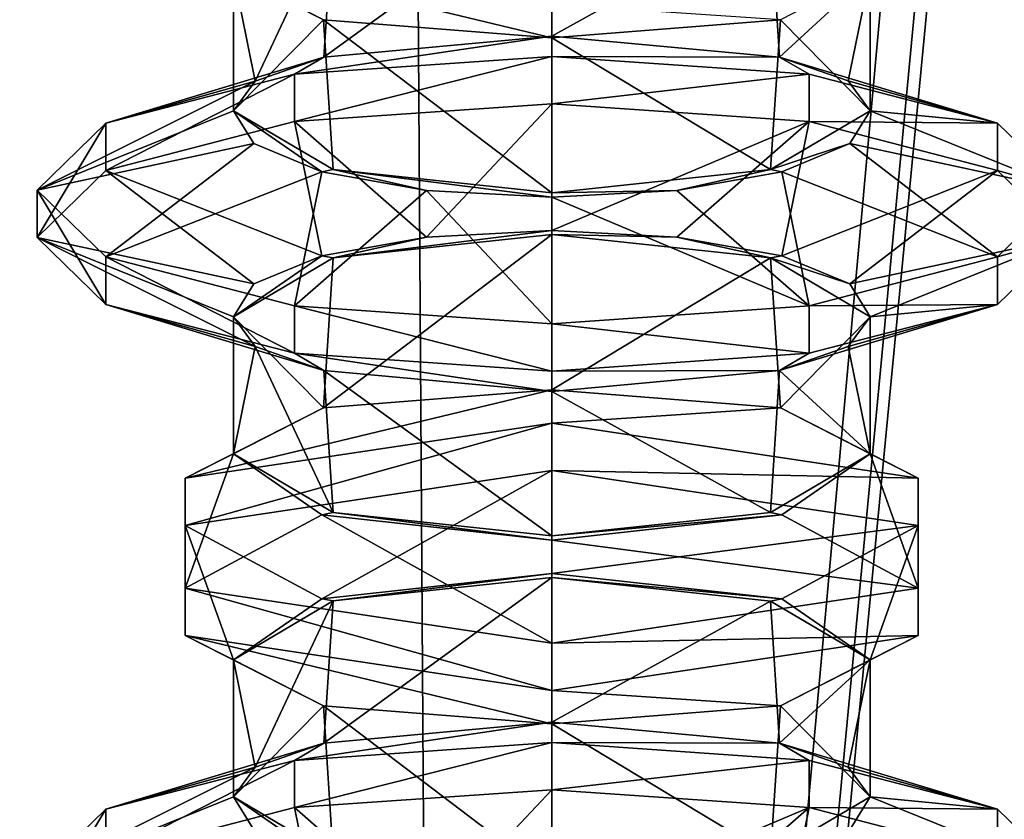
# Model space of a CAD drawing. Header units: millimetres. Extents: x -18.9 to 18.9, y -8.8 to 59.9.
# Tile 142 of 256: x -9 to -6, y 17.2 to 19.6. Entities that reach past the tile are written whole.
import ezdxf

# ---------------------------------------------------------------- set-up
doc = ezdxf.new("R2010")
doc.units = ezdxf.units.MM
doc.header["$LTSCALE"] = 65.185185
for name, color, linetype in [('1295', 7, 'CONTINUOUS'), ('2718', 7, 'CONTINUOUS'), ('2720', 7, 'CONTINUOUS'), ('2722', 7, 'CONTINUOUS'), ('2723', 7, 'CONTINUOUS'), ('2724', 7, 'CONTINUOUS'), ('2725', 7, 'CONTINUOUS'), ('2744', 7, 'CONTINUOUS'), ('2745', 7, 'CONTINUOUS'), ('2746', 7, 'CONTINUOUS'), ('2747', 7, 'CONTINUOUS'), ('2749', 7, 'CONTINUOUS'), ('2750', 7, 'CONTINUOUS'), ('2751', 7, 'CONTINUOUS'), ('2756', 7, 'CONTINUOUS'), ('2757', 7, 'CONTINUOUS'), ('2758', 7, 'CONTINUOUS'), ('2760', 7, 'CONTINUOUS'), ('2762', 7, 'CONTINUOUS'), ('2763', 7, 'CONTINUOUS'), ('2764', 7, 'CONTINUOUS'), ('2765', 7, 'CONTINUOUS'), ('2766', 7, 'CONTINUOUS'), ('2767', 7, 'CONTINUOUS'), ('2796', 7, 'CONTINUOUS'), ('2797', 7, 'CONTINUOUS'), ('2798', 7, 'CONTINUOUS'), ('2799', 7, 'CONTINUOUS'), ('2800', 7, 'CONTINUOUS'), ('2801', 7, 'CONTINUOUS'), ('2803', 7, 'CONTINUOUS'), ('2807', 7, 'CONTINUOUS')]:
    doc.layers.add(name, color=color, linetype=linetype)

msp = doc.modelspace()

# ---------------------------------------------------------------- linework, layer by layer
at = {"layer": '1295', "color": 7, "linetype": 'Continuous'}
for points in [[(-8.6992, -6.3, -15.0691), (-5.5375, 26.593, -16.4953), (-3.2147, 32.4, -17.1005), (-8.6992, -6.3, -15.0691)], [(-3.2147, -3.5, -17.1005), (-8.6992, -6.3, -15.0691), (-3.2147, 32.4, -17.1005), (-3.2147, -3.5, -17.1005)], [(-5.5375, 26.593, -16.4953), (-8.6992, -6.3, -15.0691), (-5.5971, 26.4568, -16.4752), (-5.5375, 26.593, -16.4953)], [(-8.6992, -6.3, -15.0691), (-5.7352, 26.4, -16.4277), (-5.5971, 26.4568, -16.4752), (-8.6992, -6.3, -15.0691)], [(-13.3292, -6.3, -11.1841), (-9.8717, 26.4, -14.3286), (-8.6992, -6.3, -15.0691), (-13.3292, -6.3, -11.1841)], [(-12.7853, -3.5, 11.8024), (-7.6096, -3.5, 15.6478), (-12.5018, 26.4, 12.1021), (-12.7853, -3.5, 11.8024)], [(-7.6096, -3.5, 15.6478), (-7.8011, 26.4, 15.553), (-12.5018, 26.4, 12.1021), (-7.6096, -3.5, 15.6478)], [(-9.8717, 26.4, -14.3286), (-5.7352, 26.4, -16.4277), (-8.6992, -6.3, -15.0691), (-9.8717, 26.4, -14.3286)], [(-7.6096, -3.5, 15.6478), (-2.2237, 26.4, 17.2571), (-7.8011, 26.4, 15.553), (-7.6096, -3.5, 15.6478)], [(-7.6096, -3.5, 15.6478), (-1.389, -3.5, 17.3445), (-2.2237, 26.4, 17.2571), (-7.6096, -3.5, 15.6478)]]:
    msp.add_3dface(points, dxfattribs=at)
at = {"layer": '2718', "color": 7, "linetype": 'Continuous'}
for points in [[(-7.35, 19.594, 11.2332), (-7.35, 20.0363, 11.2332), (-6.681, 19.9647, 11.4989), (-7.35, 19.594, 11.2332)], [(-7.35, 19.594, 11.2332), (-6.681, 19.9647, 11.4989), (-6.6527, 19.5294, 11.5267), (-7.35, 19.594, 11.2332)], [(-6.681, 19.9647, 11.4989), (-6.3759, 19.785, 12.1665), (-6.6527, 19.5294, 11.5267), (-6.681, 19.9647, 11.4989)], [(-6.3759, 19.785, 12.1665), (-6.4425, 19.4565, 11.8517), (-6.6527, 19.5294, 11.5267), (-6.3759, 19.785, 12.1665)], [(-6.3759, 19.365, 12.2499), (-6.3759, 19.785, 12.1665), (-6.6504, 19.6441, 12.8873), (-6.3759, 19.365, 12.2499)], [(-6.3759, 19.785, 12.1665), (-6.3759, 19.365, 12.2499), (-6.4425, 19.4565, 11.8517), (-6.3759, 19.785, 12.1665)], [(-7.35, 19.5885, 13.1832), (-6.681, 19.1853, 12.9174), (-6.6504, 19.6441, 12.8873), (-7.35, 19.5885, 13.1832)], [(-6.681, 19.1853, 12.9174), (-6.3759, 19.365, 12.2499), (-6.6504, 19.6441, 12.8873), (-6.681, 19.1853, 12.9174)], [(-7.35, 19.5885, 13.1832), (-7.35, 19.1137, 13.1832), (-6.681, 19.1853, 12.9174), (-7.35, 19.5885, 13.1832)]]:
    msp.add_3dface(points, dxfattribs=at)
at = {"layer": '2720', "color": 7, "linetype": 'Continuous'}
msp.add_3dface([(-7.35, 19.6909, 13.4392), (-7.35, 19.5885, 13.1832), (-6.6504, 19.6441, 12.8873), (-7.35, 19.6909, 13.4392)], dxfattribs=at)
at = {"layer": '2722', "color": 7, "linetype": 'Continuous'}
for points in [[(-7.35, 17.494, 11.2332), (-7.35, 17.9363, 11.2332), (-6.681, 17.8647, 11.4989), (-7.35, 17.494, 11.2332)], [(-7.35, 17.494, 11.2332), (-6.681, 17.8647, 11.4989), (-6.6527, 17.4294, 11.5267), (-7.35, 17.494, 11.2332)], [(-6.681, 17.8647, 11.4989), (-6.3759, 17.685, 12.1665), (-6.6527, 17.4294, 11.5267), (-6.681, 17.8647, 11.4989)], [(-6.3759, 17.685, 12.1665), (-6.4425, 17.3565, 11.8517), (-6.6527, 17.4294, 11.5267), (-6.3759, 17.685, 12.1665)], [(-6.3759, 17.265, 12.2499), (-6.3759, 17.685, 12.1665), (-6.6504, 17.5441, 12.8873), (-6.3759, 17.265, 12.2499)], [(-6.3759, 17.685, 12.1665), (-6.3759, 17.265, 12.2499), (-6.4425, 17.3565, 11.8517), (-6.3759, 17.685, 12.1665)], [(-7.35, 17.4885, 13.1832), (-6.681, 17.0853, 12.9174), (-6.6504, 17.5441, 12.8873), (-7.35, 17.4885, 13.1832)], [(-6.681, 17.0853, 12.9174), (-6.3759, 17.265, 12.2499), (-6.6504, 17.5441, 12.8873), (-6.681, 17.0853, 12.9174)], [(-7.35, 17.4885, 13.1832), (-7.35, 17.0137, 13.1832), (-6.681, 17.0853, 12.9174), (-7.35, 17.4885, 13.1832)]]:
    msp.add_3dface(points, dxfattribs=at)
at = {"layer": '2723', "color": 7, "linetype": 'Continuous'}
for points in [[(-7.35, 18.2642, 10.9382), (-7.35, 18.4091, 10.9772), (-6.2285, 18.2408, 11.6025), (-7.35, 18.2642, 10.9382)], [(-7.35, 18.2642, 10.9382), (-6.2285, 18.2408, 11.6025), (-6.2285, 18.0959, 11.5635), (-7.35, 18.2642, 10.9382)], [(-6.2285, 18.2408, 11.6025), (-6.2285, 17.9041, 12.8529), (-6.2285, 18.0959, 11.5635), (-6.2285, 18.2408, 11.6025)], [(-6.2285, 17.9041, 12.8529), (-6.2285, 17.7592, 12.8139), (-6.2285, 18.0959, 11.5635), (-6.2285, 17.9041, 12.8529)], [(-6.2285, 17.9041, 12.8529), (-7.35, 17.7358, 13.4782), (-6.2285, 17.7592, 12.8139), (-6.2285, 17.9041, 12.8529)], [(-7.35, 17.7358, 13.4782), (-7.35, 17.5909, 13.4392), (-6.2285, 17.7592, 12.8139), (-7.35, 17.7358, 13.4782)]]:
    msp.add_3dface(points, dxfattribs=at)
at = {"layer": '2724', "color": 7, "linetype": 'Continuous'}
for points in [[(-7.35, 17.9493, 11.1848), (-7.35, 18.2642, 10.9382), (-6.2285, 18.0959, 11.5635), (-7.35, 17.9493, 11.1848)], [(-6.646, 17.8712, 11.475), (-7.35, 17.9493, 11.1848), (-6.2285, 18.0959, 11.5635), (-6.646, 17.8712, 11.475)], [(-6.3759, 17.685, 12.1665), (-6.646, 17.8712, 11.475), (-6.2285, 18.0959, 11.5635), (-6.3759, 17.685, 12.1665)], [(-6.2285, 17.7592, 12.8139), (-6.3759, 17.685, 12.1665), (-6.2285, 18.0959, 11.5635), (-6.2285, 17.7592, 12.8139)], [(-7.35, 17.5909, 13.4392), (-6.6504, 17.5441, 12.8873), (-6.2285, 17.7592, 12.8139), (-7.35, 17.5909, 13.4392)], [(-6.6504, 17.5441, 12.8873), (-6.3759, 17.685, 12.1665), (-6.2285, 17.7592, 12.8139), (-6.6504, 17.5441, 12.8873)], [(-7.35, 17.5909, 13.4392), (-7.35, 17.4885, 13.1832), (-6.6504, 17.5441, 12.8873), (-7.35, 17.5909, 13.4392)]]:
    msp.add_3dface(points, dxfattribs=at)
at = {"layer": '2725', "color": 7, "linetype": 'Continuous'}
for points in [[(-7.35, 18.4091, 10.9772), (-7.35, 18.5115, 11.2332), (-6.6504, 18.4559, 11.5291), (-7.35, 18.4091, 10.9772)], [(-7.35, 18.4091, 10.9772), (-6.6504, 18.4559, 11.5291), (-6.2285, 18.2408, 11.6025), (-7.35, 18.4091, 10.9772)], [(-6.6504, 18.4559, 11.5291), (-6.3759, 18.315, 12.2499), (-6.2285, 18.2408, 11.6025), (-6.6504, 18.4559, 11.5291)], [(-6.3759, 18.315, 12.2499), (-6.646, 18.1288, 12.9414), (-6.2285, 17.9041, 12.8529), (-6.3759, 18.315, 12.2499)], [(-6.2285, 18.2408, 11.6025), (-6.3759, 18.315, 12.2499), (-6.2285, 17.9041, 12.8529), (-6.2285, 18.2408, 11.6025)], [(-6.646, 18.1288, 12.9414), (-7.35, 18.0507, 13.2316), (-6.2285, 17.9041, 12.8529), (-6.646, 18.1288, 12.9414)], [(-7.35, 18.0507, 13.2316), (-7.35, 17.7358, 13.4782), (-6.2285, 17.9041, 12.8529), (-7.35, 18.0507, 13.2316)]]:
    msp.add_3dface(points, dxfattribs=at)
at = {"layer": '2744', "color": 7, "linetype": 'Continuous'}
for points in [[(-7.35, 18.5115, 11.2332), (-7.35, 18.9863, 11.2332), (-6.681, 18.9147, 11.4989), (-7.35, 18.5115, 11.2332)], [(-7.35, 18.5115, 11.2332), (-6.681, 18.9147, 11.4989), (-6.6504, 18.4559, 11.5291), (-7.35, 18.5115, 11.2332)], [(-6.681, 18.9147, 11.4989), (-6.3759, 18.735, 12.1665), (-6.6504, 18.4559, 11.5291), (-6.681, 18.9147, 11.4989)], [(-6.3759, 18.735, 12.1665), (-6.3759, 18.315, 12.2499), (-6.6504, 18.4559, 11.5291), (-6.3759, 18.735, 12.1665)], [(-6.3759, 18.315, 12.2499), (-6.3759, 18.735, 12.1665), (-6.4425, 18.6435, 12.5647), (-6.3759, 18.315, 12.2499)], [(-6.3759, 18.315, 12.2499), (-6.4425, 18.6435, 12.5647), (-6.6527, 18.5706, 12.8897), (-6.3759, 18.315, 12.2499)], [(-7.35, 18.506, 13.1832), (-6.681, 18.1353, 12.9174), (-6.6527, 18.5706, 12.8897), (-7.35, 18.506, 13.1832)], [(-6.681, 18.1353, 12.9174), (-6.3759, 18.315, 12.2499), (-6.6527, 18.5706, 12.8897), (-6.681, 18.1353, 12.9174)], [(-7.35, 18.0637, 13.1832), (-6.681, 18.1353, 12.9174), (-7.35, 18.506, 13.1832), (-7.35, 18.0637, 13.1832)]]:
    msp.add_3dface(points, dxfattribs=at)
at = {"layer": '2745', "color": 7, "linetype": 'Continuous'}
for points in [[(-7.35, 19.387, 10.6679), (-7.35, 19.5319, 10.7068), (-6.5625, 19.477, 10.9106), (-7.35, 19.387, 10.6679)], [(-7.35, 19.387, 10.6679), (-6.5625, 19.477, 10.9106), (-6.5625, 19.3322, 10.8716), (-7.35, 19.387, 10.6679)], [(-6.5625, 19.477, 10.9106), (-5.986, 19.3272, 11.4673), (-6.5625, 19.3322, 10.8716), (-6.5625, 19.477, 10.9106)], [(-5.986, 19.3272, 11.4673), (-5.986, 19.1823, 11.4283), (-6.5625, 19.3322, 10.8716), (-5.986, 19.3272, 11.4673)], [(-5.986, 19.3272, 11.4673), (-5.775, 19.1224, 12.2277), (-5.986, 19.1823, 11.4283), (-5.986, 19.3272, 11.4673)], [(-5.775, 19.1224, 12.2277), (-5.775, 18.9776, 12.1887), (-5.986, 19.1823, 11.4283), (-5.775, 19.1224, 12.2277)], [(-5.775, 19.1224, 12.2277), (-5.986, 18.9177, 12.9881), (-5.775, 18.9776, 12.1887), (-5.775, 19.1224, 12.2277)], [(-5.986, 18.9177, 12.9881), (-5.986, 18.7728, 12.9491), (-5.775, 18.9776, 12.1887), (-5.986, 18.9177, 12.9881)], [(-5.986, 18.9177, 12.9881), (-6.5625, 18.7678, 13.5448), (-5.986, 18.7728, 12.9491), (-5.986, 18.9177, 12.9881)], [(-6.5625, 18.7678, 13.5448), (-6.5625, 18.623, 13.5058), (-5.986, 18.7728, 12.9491), (-6.5625, 18.7678, 13.5448)], [(-6.5625, 18.7678, 13.5448), (-7.35, 18.713, 13.7485), (-6.5625, 18.623, 13.5058), (-6.5625, 18.7678, 13.5448)], [(-7.35, 18.713, 13.7485), (-7.35, 18.5681, 13.7095), (-6.5625, 18.623, 13.5058), (-7.35, 18.713, 13.7485)]]:
    msp.add_3dface(points, dxfattribs=at)
at = {"layer": '2746', "color": 7, "linetype": 'Continuous'}
for points in [[(-7.35, 18.9993, 11.1848), (-7.35, 19.387, 10.6679), (-6.5625, 19.3322, 10.8716), (-7.35, 18.9993, 11.1848)], [(-6.9669, 18.9789, 11.2606), (-7.35, 18.9993, 11.1848), (-6.5625, 19.3322, 10.8716), (-6.9669, 18.9789, 11.2606)], [(-6.646, 18.9212, 11.475), (-6.9669, 18.9789, 11.2606), (-6.5625, 19.3322, 10.8716), (-6.646, 18.9212, 11.475)], [(-5.986, 19.1823, 11.4283), (-6.646, 18.9212, 11.475), (-6.5625, 19.3322, 10.8716), (-5.986, 19.1823, 11.4283)], [(-6.4379, 18.8354, 11.7937), (-6.646, 18.9212, 11.475), (-5.986, 19.1823, 11.4283), (-6.4379, 18.8354, 11.7937)], [(-5.775, 18.9776, 12.1887), (-6.4379, 18.8354, 11.7937), (-5.986, 19.1823, 11.4283), (-5.775, 18.9776, 12.1887)], [(-6.3759, 18.735, 12.1665), (-6.4379, 18.8354, 11.7937), (-5.775, 18.9776, 12.1887), (-6.3759, 18.735, 12.1665)], [(-5.986, 18.7728, 12.9491), (-6.3759, 18.735, 12.1665), (-5.775, 18.9776, 12.1887), (-5.986, 18.7728, 12.9491)], [(-6.6527, 18.5706, 12.8897), (-6.4425, 18.6435, 12.5647), (-5.986, 18.7728, 12.9491), (-6.6527, 18.5706, 12.8897)], [(-6.5625, 18.623, 13.5058), (-6.6527, 18.5706, 12.8897), (-5.986, 18.7728, 12.9491), (-6.5625, 18.623, 13.5058)], [(-6.4425, 18.6435, 12.5647), (-6.3759, 18.735, 12.1665), (-5.986, 18.7728, 12.9491), (-6.4425, 18.6435, 12.5647)], [(-7.35, 18.5681, 13.7095), (-6.6527, 18.5706, 12.8897), (-6.5625, 18.623, 13.5058), (-7.35, 18.5681, 13.7095)], [(-7.35, 18.5681, 13.7095), (-7.35, 18.506, 13.1832), (-6.6527, 18.5706, 12.8897), (-7.35, 18.5681, 13.7095)]]:
    msp.add_3dface(points, dxfattribs=at)
at = {"layer": '2747', "color": 7, "linetype": 'Continuous'}
for points in [[(-7.35, 19.5319, 10.7068), (-7.35, 19.594, 11.2332), (-6.6527, 19.5294, 11.5267), (-7.35, 19.5319, 10.7068)], [(-6.5625, 19.477, 10.9106), (-7.35, 19.5319, 10.7068), (-6.6527, 19.5294, 11.5267), (-6.5625, 19.477, 10.9106)], [(-5.986, 19.3272, 11.4673), (-6.5625, 19.477, 10.9106), (-6.6527, 19.5294, 11.5267), (-5.986, 19.3272, 11.4673)], [(-6.4425, 19.4565, 11.8517), (-5.986, 19.3272, 11.4673), (-6.6527, 19.5294, 11.5267), (-6.4425, 19.4565, 11.8517)], [(-6.3759, 19.365, 12.2499), (-5.986, 19.3272, 11.4673), (-6.4425, 19.4565, 11.8517), (-6.3759, 19.365, 12.2499)], [(-6.3759, 19.365, 12.2499), (-6.4379, 19.2646, 12.6227), (-5.775, 19.1224, 12.2277), (-6.3759, 19.365, 12.2499)], [(-5.986, 19.3272, 11.4673), (-6.3759, 19.365, 12.2499), (-5.775, 19.1224, 12.2277), (-5.986, 19.3272, 11.4673)], [(-6.4379, 19.2646, 12.6227), (-6.646, 19.1788, 12.9414), (-5.986, 18.9177, 12.9881), (-6.4379, 19.2646, 12.6227)], [(-5.775, 19.1224, 12.2277), (-6.4379, 19.2646, 12.6227), (-5.986, 18.9177, 12.9881), (-5.775, 19.1224, 12.2277)], [(-6.646, 19.1788, 12.9414), (-6.9669, 19.1211, 13.1558), (-6.5625, 18.7678, 13.5448), (-6.646, 19.1788, 12.9414)], [(-5.986, 18.9177, 12.9881), (-6.646, 19.1788, 12.9414), (-6.5625, 18.7678, 13.5448), (-5.986, 18.9177, 12.9881)], [(-6.9669, 19.1211, 13.1558), (-7.35, 19.1007, 13.2316), (-6.5625, 18.7678, 13.5448), (-6.9669, 19.1211, 13.1558)], [(-7.35, 19.1007, 13.2316), (-7.35, 18.713, 13.7485), (-6.5625, 18.7678, 13.5448), (-7.35, 19.1007, 13.2316)]]:
    msp.add_3dface(points, dxfattribs=at)
at = {"layer": '2749', "color": 7, "linetype": 'Continuous'}
for points in [[(-7.35, 17.287, 10.6679), (-7.35, 17.4319, 10.7068), (-6.5625, 17.377, 10.9106), (-7.35, 17.287, 10.6679)], [(-7.35, 17.287, 10.6679), (-6.5625, 17.377, 10.9106), (-6.5625, 17.2322, 10.8716), (-7.35, 17.287, 10.6679)], [(-6.5625, 17.377, 10.9106), (-5.986, 17.2272, 11.4673), (-6.5625, 17.2322, 10.8716), (-6.5625, 17.377, 10.9106)], [(-5.986, 17.2272, 11.4673), (-5.986, 17.0823, 11.4283), (-6.5625, 17.2322, 10.8716), (-5.986, 17.2272, 11.4673)], [(-5.986, 17.2272, 11.4673), (-5.775, 17.0224, 12.2277), (-5.986, 17.0823, 11.4283), (-5.986, 17.2272, 11.4673)]]:
    msp.add_3dface(points, dxfattribs=at)
at = {"layer": '2750', "color": 7, "linetype": 'Continuous'}
for points in [[(-7.35, 16.8993, 11.1848), (-7.35, 17.287, 10.6679), (-6.5625, 17.2322, 10.8716), (-7.35, 16.8993, 11.1848)], [(-6.9669, 16.8789, 11.2606), (-7.35, 16.8993, 11.1848), (-6.5625, 17.2322, 10.8716), (-6.9669, 16.8789, 11.2606)], [(-6.646, 16.8212, 11.475), (-6.9669, 16.8789, 11.2606), (-6.5625, 17.2322, 10.8716), (-6.646, 16.8212, 11.475)], [(-5.986, 17.0823, 11.4283), (-6.646, 16.8212, 11.475), (-6.5625, 17.2322, 10.8716), (-5.986, 17.0823, 11.4283)]]:
    msp.add_3dface(points, dxfattribs=at)
at = {"layer": '2751', "color": 7, "linetype": 'Continuous'}
for points in [[(-7.35, 17.4319, 10.7068), (-7.35, 17.494, 11.2332), (-6.6527, 17.4294, 11.5267), (-7.35, 17.4319, 10.7068)], [(-6.5625, 17.377, 10.9106), (-7.35, 17.4319, 10.7068), (-6.6527, 17.4294, 11.5267), (-6.5625, 17.377, 10.9106)], [(-5.986, 17.2272, 11.4673), (-6.5625, 17.377, 10.9106), (-6.6527, 17.4294, 11.5267), (-5.986, 17.2272, 11.4673)], [(-6.4425, 17.3565, 11.8517), (-5.986, 17.2272, 11.4673), (-6.6527, 17.4294, 11.5267), (-6.4425, 17.3565, 11.8517)], [(-6.3759, 17.265, 12.2499), (-5.986, 17.2272, 11.4673), (-6.4425, 17.3565, 11.8517), (-6.3759, 17.265, 12.2499)], [(-6.3759, 17.265, 12.2499), (-6.4379, 17.1646, 12.6227), (-5.775, 17.0224, 12.2277), (-6.3759, 17.265, 12.2499)], [(-5.986, 17.2272, 11.4673), (-6.3759, 17.265, 12.2499), (-5.775, 17.0224, 12.2277), (-5.986, 17.2272, 11.4673)]]:
    msp.add_3dface(points, dxfattribs=at)
at = {"layer": '2756', "color": 7, "linetype": 'Continuous'}
for points in [[(-8.0471, 17.4294, 11.5265), (-7.35, 17.494, 11.2332), (-8.1375, 17.377, 10.9106), (-8.0471, 17.4294, 11.5265)], [(-7.35, 17.494, 11.2332), (-7.35, 17.4319, 10.7068), (-8.1375, 17.377, 10.9106), (-7.35, 17.494, 11.2332)], [(-8.2578, 17.3563, 11.8526), (-8.0471, 17.4294, 11.5265), (-8.714, 17.2272, 11.4673), (-8.2578, 17.3563, 11.8526)], [(-8.0471, 17.4294, 11.5265), (-8.1375, 17.377, 10.9106), (-8.714, 17.2272, 11.4673), (-8.0471, 17.4294, 11.5265)], [(-8.3241, 17.265, 12.2499), (-8.2578, 17.3563, 11.8526), (-8.925, 17.0224, 12.2277), (-8.3241, 17.265, 12.2499)], [(-8.2578, 17.3563, 11.8526), (-8.714, 17.2272, 11.4673), (-8.925, 17.0224, 12.2277), (-8.2578, 17.3563, 11.8526)], [(-8.2621, 17.1646, 12.6227), (-8.3241, 17.265, 12.2499), (-8.925, 17.0224, 12.2277), (-8.2621, 17.1646, 12.6227)]]:
    msp.add_3dface(points, dxfattribs=at)
at = {"layer": '2757', "color": 7, "linetype": 'Continuous'}
for points in [[(-7.35, 17.287, 10.6679), (-7.7331, 16.8789, 11.2606), (-8.1375, 17.2322, 10.8716), (-7.35, 17.287, 10.6679)], [(-7.35, 16.8993, 11.1848), (-7.7331, 16.8789, 11.2606), (-7.35, 17.287, 10.6679), (-7.35, 16.8993, 11.1848)], [(-8.054, 16.8212, 11.475), (-8.714, 17.0823, 11.4283), (-8.1375, 17.2322, 10.8716), (-8.054, 16.8212, 11.475)], [(-7.7331, 16.8789, 11.2606), (-8.054, 16.8212, 11.475), (-8.1375, 17.2322, 10.8716), (-7.7331, 16.8789, 11.2606)]]:
    msp.add_3dface(points, dxfattribs=at)
at = {"layer": '2758', "color": 7, "linetype": 'Continuous'}
for points in [[(-7.35, 17.4319, 10.7068), (-7.35, 17.287, 10.6679), (-8.1375, 17.2322, 10.8716), (-7.35, 17.4319, 10.7068)], [(-8.1375, 17.377, 10.9106), (-7.35, 17.4319, 10.7068), (-8.1375, 17.2322, 10.8716), (-8.1375, 17.377, 10.9106)], [(-8.714, 17.2272, 11.4673), (-8.1375, 17.377, 10.9106), (-8.714, 17.0823, 11.4283), (-8.714, 17.2272, 11.4673)], [(-8.714, 17.0823, 11.4283), (-8.1375, 17.377, 10.9106), (-8.1375, 17.2322, 10.8716), (-8.714, 17.0823, 11.4283)], [(-8.925, 17.0224, 12.2277), (-8.714, 17.2272, 11.4673), (-8.925, 16.8776, 12.1887), (-8.925, 17.0224, 12.2277)], [(-8.925, 16.8776, 12.1887), (-8.714, 17.2272, 11.4673), (-8.714, 17.0823, 11.4283), (-8.925, 16.8776, 12.1887)]]:
    msp.add_3dface(points, dxfattribs=at)
at = {"layer": '2760', "color": 7, "linetype": 'Continuous'}
for points in [[(-8.0188, 17.0852, 12.9176), (-8.3241, 17.265, 12.2499), (-8.054, 17.0788, 12.9414), (-8.0188, 17.0852, 12.9176)], [(-8.054, 17.0788, 12.9414), (-8.3241, 17.265, 12.2499), (-8.2621, 17.1646, 12.6227), (-8.054, 17.0788, 12.9414)], [(-6.3759, 17.265, 12.2499), (-6.681, 17.0853, 12.9174), (-6.4379, 17.1646, 12.6227), (-6.3759, 17.265, 12.2499)]]:
    msp.add_3dface(points, dxfattribs=at)
at = {"layer": '2762', "color": 7, "linetype": 'Continuous'}
for points in [[(-8.0471, 19.5294, 11.5265), (-7.35, 19.594, 11.2332), (-8.1375, 19.477, 10.9106), (-8.0471, 19.5294, 11.5265)], [(-7.35, 19.594, 11.2332), (-7.35, 19.5319, 10.7068), (-8.1375, 19.477, 10.9106), (-7.35, 19.594, 11.2332)], [(-8.2578, 19.4563, 11.8526), (-8.0471, 19.5294, 11.5265), (-8.714, 19.3272, 11.4673), (-8.2578, 19.4563, 11.8526)], [(-8.0471, 19.5294, 11.5265), (-8.1375, 19.477, 10.9106), (-8.714, 19.3272, 11.4673), (-8.0471, 19.5294, 11.5265)], [(-8.3241, 19.365, 12.2499), (-8.2578, 19.4563, 11.8526), (-8.925, 19.1224, 12.2277), (-8.3241, 19.365, 12.2499)], [(-8.2578, 19.4563, 11.8526), (-8.714, 19.3272, 11.4673), (-8.925, 19.1224, 12.2277), (-8.2578, 19.4563, 11.8526)], [(-8.2621, 19.2646, 12.6227), (-8.3241, 19.365, 12.2499), (-8.925, 19.1224, 12.2277), (-8.2621, 19.2646, 12.6227)], [(-8.2621, 19.2646, 12.6227), (-8.925, 19.1224, 12.2277), (-8.714, 18.9177, 12.9881), (-8.2621, 19.2646, 12.6227)], [(-8.054, 19.1788, 12.9414), (-8.2621, 19.2646, 12.6227), (-8.714, 18.9177, 12.9881), (-8.054, 19.1788, 12.9414)], [(-8.054, 19.1788, 12.9414), (-8.714, 18.9177, 12.9881), (-8.1375, 18.7678, 13.5448), (-8.054, 19.1788, 12.9414)], [(-7.7331, 19.1211, 13.1558), (-8.054, 19.1788, 12.9414), (-8.1375, 18.7678, 13.5448), (-7.7331, 19.1211, 13.1558)], [(-7.7331, 19.1211, 13.1558), (-8.1375, 18.7678, 13.5448), (-7.35, 18.713, 13.7485), (-7.7331, 19.1211, 13.1558)], [(-7.35, 19.1007, 13.2316), (-7.7331, 19.1211, 13.1558), (-7.35, 18.713, 13.7485), (-7.35, 19.1007, 13.2316)]]:
    msp.add_3dface(points, dxfattribs=at)
at = {"layer": '2763', "color": 7, "linetype": 'Continuous'}
for points in [[(-7.35, 19.387, 10.6679), (-7.7331, 18.9789, 11.2606), (-8.1375, 19.3322, 10.8716), (-7.35, 19.387, 10.6679)], [(-7.35, 18.9993, 11.1848), (-7.7331, 18.9789, 11.2606), (-7.35, 19.387, 10.6679), (-7.35, 18.9993, 11.1848)], [(-8.054, 18.9212, 11.475), (-8.714, 19.1823, 11.4283), (-8.1375, 19.3322, 10.8716), (-8.054, 18.9212, 11.475)], [(-7.7331, 18.9789, 11.2606), (-8.054, 18.9212, 11.475), (-8.1375, 19.3322, 10.8716), (-7.7331, 18.9789, 11.2606)], [(-8.2621, 18.8354, 11.7937), (-8.925, 18.9776, 12.1887), (-8.714, 19.1823, 11.4283), (-8.2621, 18.8354, 11.7937)], [(-8.054, 18.9212, 11.475), (-8.2621, 18.8354, 11.7937), (-8.714, 19.1823, 11.4283), (-8.054, 18.9212, 11.475)], [(-8.3241, 18.735, 12.1665), (-8.2578, 18.6437, 12.5638), (-8.925, 18.9776, 12.1887), (-8.3241, 18.735, 12.1665)], [(-8.2621, 18.8354, 11.7937), (-8.3241, 18.735, 12.1665), (-8.925, 18.9776, 12.1887), (-8.2621, 18.8354, 11.7937)], [(-8.2578, 18.6437, 12.5638), (-8.714, 18.7728, 12.9491), (-8.925, 18.9776, 12.1887), (-8.2578, 18.6437, 12.5638)], [(-8.2578, 18.6437, 12.5638), (-8.0471, 18.5706, 12.8899), (-8.714, 18.7728, 12.9491), (-8.2578, 18.6437, 12.5638)], [(-8.0471, 18.5706, 12.8899), (-8.1375, 18.623, 13.5058), (-8.714, 18.7728, 12.9491), (-8.0471, 18.5706, 12.8899)], [(-8.0471, 18.5706, 12.8899), (-7.35, 18.506, 13.1832), (-8.1375, 18.623, 13.5058), (-8.0471, 18.5706, 12.8899)], [(-7.35, 18.506, 13.1832), (-7.35, 18.5681, 13.7095), (-8.1375, 18.623, 13.5058), (-7.35, 18.506, 13.1832)]]:
    msp.add_3dface(points, dxfattribs=at)
at = {"layer": '2764', "color": 7, "linetype": 'Continuous'}
for points in [[(-7.35, 19.5319, 10.7068), (-7.35, 19.387, 10.6679), (-8.1375, 19.3322, 10.8716), (-7.35, 19.5319, 10.7068)], [(-8.1375, 19.477, 10.9106), (-7.35, 19.5319, 10.7068), (-8.1375, 19.3322, 10.8716), (-8.1375, 19.477, 10.9106)], [(-8.714, 19.3272, 11.4673), (-8.1375, 19.477, 10.9106), (-8.714, 19.1823, 11.4283), (-8.714, 19.3272, 11.4673)], [(-8.714, 19.1823, 11.4283), (-8.1375, 19.477, 10.9106), (-8.1375, 19.3322, 10.8716), (-8.714, 19.1823, 11.4283)], [(-8.925, 19.1224, 12.2277), (-8.714, 19.3272, 11.4673), (-8.925, 18.9776, 12.1887), (-8.925, 19.1224, 12.2277)], [(-8.925, 18.9776, 12.1887), (-8.714, 19.3272, 11.4673), (-8.714, 19.1823, 11.4283), (-8.925, 18.9776, 12.1887)], [(-8.714, 18.9177, 12.9881), (-8.925, 19.1224, 12.2277), (-8.714, 18.7728, 12.9491), (-8.714, 18.9177, 12.9881)], [(-8.714, 18.7728, 12.9491), (-8.925, 19.1224, 12.2277), (-8.925, 18.9776, 12.1887), (-8.714, 18.7728, 12.9491)], [(-8.1375, 18.7678, 13.5448), (-8.714, 18.9177, 12.9881), (-8.1375, 18.623, 13.5058), (-8.1375, 18.7678, 13.5448)], [(-8.1375, 18.623, 13.5058), (-8.714, 18.9177, 12.9881), (-8.714, 18.7728, 12.9491), (-8.1375, 18.623, 13.5058)], [(-7.35, 18.713, 13.7485), (-8.1375, 18.7678, 13.5448), (-7.35, 18.5681, 13.7095), (-7.35, 18.713, 13.7485)], [(-7.35, 18.5681, 13.7095), (-8.1375, 18.7678, 13.5448), (-8.1375, 18.623, 13.5058), (-7.35, 18.5681, 13.7095)]]:
    msp.add_3dface(points, dxfattribs=at)
at = {"layer": '2765', "color": 7, "linetype": 'Continuous'}
for points in [[(-7.35, 18.9863, 11.2332), (-8.0188, 18.9148, 11.4988), (-7.35, 18.9993, 11.1848), (-7.35, 18.9863, 11.2332)], [(-7.35, 18.9993, 11.1848), (-8.0188, 18.9148, 11.4988), (-7.7331, 18.9789, 11.2606), (-7.35, 18.9993, 11.1848)], [(-6.9669, 18.9789, 11.2606), (-7.35, 18.9863, 11.2332), (-7.35, 18.9993, 11.1848), (-6.9669, 18.9789, 11.2606)], [(-6.681, 18.9147, 11.4989), (-7.35, 18.9863, 11.2332), (-6.9669, 18.9789, 11.2606), (-6.681, 18.9147, 11.4989)], [(-7.7331, 18.9789, 11.2606), (-8.0188, 18.9148, 11.4988), (-8.054, 18.9212, 11.475), (-7.7331, 18.9789, 11.2606)], [(-6.646, 18.9212, 11.475), (-6.681, 18.9147, 11.4989), (-6.9669, 18.9789, 11.2606), (-6.646, 18.9212, 11.475)], [(-8.0188, 18.9148, 11.4988), (-8.3241, 18.735, 12.1665), (-8.054, 18.9212, 11.475), (-8.0188, 18.9148, 11.4988)], [(-8.054, 18.9212, 11.475), (-8.3241, 18.735, 12.1665), (-8.2621, 18.8354, 11.7937), (-8.054, 18.9212, 11.475)], [(-6.4379, 18.8354, 11.7937), (-6.681, 18.9147, 11.4989), (-6.646, 18.9212, 11.475), (-6.4379, 18.8354, 11.7937)], [(-6.3759, 18.735, 12.1665), (-6.681, 18.9147, 11.4989), (-6.4379, 18.8354, 11.7937), (-6.3759, 18.735, 12.1665)]]:
    msp.add_3dface(points, dxfattribs=at)
at = {"layer": '2766', "color": 7, "linetype": 'Continuous'}
for points in [[(-8.0188, 19.1852, 12.9176), (-8.3241, 19.365, 12.2499), (-8.054, 19.1788, 12.9414), (-8.0188, 19.1852, 12.9176)], [(-8.054, 19.1788, 12.9414), (-8.3241, 19.365, 12.2499), (-8.2621, 19.2646, 12.6227), (-8.054, 19.1788, 12.9414)], [(-6.3759, 19.365, 12.2499), (-6.681, 19.1853, 12.9174), (-6.4379, 19.2646, 12.6227), (-6.3759, 19.365, 12.2499)], [(-6.4379, 19.2646, 12.6227), (-6.681, 19.1853, 12.9174), (-6.646, 19.1788, 12.9414), (-6.4379, 19.2646, 12.6227)], [(-7.7331, 19.1211, 13.1558), (-8.0188, 19.1852, 12.9176), (-8.054, 19.1788, 12.9414), (-7.7331, 19.1211, 13.1558)], [(-7.35, 19.1137, 13.1832), (-8.0188, 19.1852, 12.9176), (-7.35, 19.1007, 13.2316), (-7.35, 19.1137, 13.1832)], [(-7.35, 19.1007, 13.2316), (-8.0188, 19.1852, 12.9176), (-7.7331, 19.1211, 13.1558), (-7.35, 19.1007, 13.2316)], [(-6.681, 19.1853, 12.9174), (-7.35, 19.1137, 13.1832), (-6.9669, 19.1211, 13.1558), (-6.681, 19.1853, 12.9174)], [(-6.646, 19.1788, 12.9414), (-6.681, 19.1853, 12.9174), (-6.9669, 19.1211, 13.1558), (-6.646, 19.1788, 12.9414)], [(-6.9669, 19.1211, 13.1558), (-7.35, 19.1137, 13.1832), (-7.35, 19.1007, 13.2316), (-6.9669, 19.1211, 13.1558)]]:
    msp.add_3dface(points, dxfattribs=at)
at = {"layer": '2767', "color": 7, "linetype": 'Continuous'}
for points in [[(-7.35, 18.5115, 11.2332), (-8.0489, 18.456, 11.5283), (-7.35, 18.9863, 11.2332), (-7.35, 18.5115, 11.2332)], [(-7.35, 18.9863, 11.2332), (-8.0489, 18.456, 11.5283), (-8.0188, 18.9148, 11.4988), (-7.35, 18.9863, 11.2332)], [(-8.0188, 18.9148, 11.4988), (-8.0489, 18.456, 11.5283), (-8.3241, 18.735, 12.1665), (-8.0188, 18.9148, 11.4988)], [(-8.0489, 18.456, 11.5283), (-8.3241, 18.315, 12.2499), (-8.3241, 18.735, 12.1665), (-8.0489, 18.456, 11.5283)], [(-8.3241, 18.735, 12.1665), (-8.3241, 18.315, 12.2499), (-8.2578, 18.6437, 12.5638), (-8.3241, 18.735, 12.1665)], [(-8.3241, 18.315, 12.2499), (-8.0188, 18.1352, 12.9176), (-8.2578, 18.6437, 12.5638), (-8.3241, 18.315, 12.2499)], [(-8.2578, 18.6437, 12.5638), (-8.0188, 18.1352, 12.9176), (-8.0471, 18.5706, 12.8899), (-8.2578, 18.6437, 12.5638)], [(-8.0188, 18.1352, 12.9176), (-7.35, 18.0637, 13.1832), (-8.0471, 18.5706, 12.8899), (-8.0188, 18.1352, 12.9176)], [(-8.0471, 18.5706, 12.8899), (-7.35, 18.0637, 13.1832), (-7.35, 18.506, 13.1832), (-8.0471, 18.5706, 12.8899)]]:
    msp.add_3dface(points, dxfattribs=at)
at = {"layer": '2796', "color": 7, "linetype": 'Continuous'}
for points in [[(-7.35, 18.4091, 10.9772), (-8.4715, 18.2408, 11.6025), (-7.35, 18.5115, 11.2332), (-7.35, 18.4091, 10.9772)], [(-7.35, 18.5115, 11.2332), (-8.4715, 18.2408, 11.6025), (-8.0489, 18.456, 11.5283), (-7.35, 18.5115, 11.2332)], [(-8.4715, 18.2408, 11.6025), (-8.3241, 18.315, 12.2499), (-8.0489, 18.456, 11.5283), (-8.4715, 18.2408, 11.6025)], [(-8.054, 18.1288, 12.9414), (-8.3241, 18.315, 12.2499), (-8.4715, 17.9041, 12.8529), (-8.054, 18.1288, 12.9414)], [(-8.3241, 18.315, 12.2499), (-8.4715, 18.2408, 11.6025), (-8.4715, 17.9041, 12.8529), (-8.3241, 18.315, 12.2499)], [(-8.054, 18.1288, 12.9414), (-8.4715, 17.9041, 12.8529), (-7.35, 17.7358, 13.4782), (-8.054, 18.1288, 12.9414)], [(-7.35, 18.0507, 13.2316), (-8.054, 18.1288, 12.9414), (-7.35, 17.7358, 13.4782), (-7.35, 18.0507, 13.2316)]]:
    msp.add_3dface(points, dxfattribs=at)
at = {"layer": '2797', "color": 7, "linetype": 'Continuous'}
for points in [[(-7.35, 18.2642, 10.9382), (-8.054, 17.8712, 11.475), (-8.4715, 18.0959, 11.5635), (-7.35, 18.2642, 10.9382)], [(-7.35, 17.9493, 11.1848), (-8.054, 17.8712, 11.475), (-7.35, 18.2642, 10.9382), (-7.35, 17.9493, 11.1848)], [(-8.054, 17.8712, 11.475), (-8.3241, 17.685, 12.1665), (-8.4715, 18.0959, 11.5635), (-8.054, 17.8712, 11.475)], [(-8.3241, 17.685, 12.1665), (-8.4715, 17.7592, 12.8139), (-8.4715, 18.0959, 11.5635), (-8.3241, 17.685, 12.1665)], [(-8.3241, 17.685, 12.1665), (-8.0489, 17.544, 12.8881), (-8.4715, 17.7592, 12.8139), (-8.3241, 17.685, 12.1665)], [(-8.0489, 17.544, 12.8881), (-7.35, 17.4885, 13.1832), (-8.4715, 17.7592, 12.8139), (-8.0489, 17.544, 12.8881)], [(-7.35, 17.4885, 13.1832), (-7.35, 17.5909, 13.4392), (-8.4715, 17.7592, 12.8139), (-7.35, 17.4885, 13.1832)]]:
    msp.add_3dface(points, dxfattribs=at)
at = {"layer": '2798', "color": 7, "linetype": 'Continuous'}
for points in [[(-7.35, 18.4091, 10.9772), (-7.35, 18.2642, 10.9382), (-8.4715, 18.0959, 11.5635), (-7.35, 18.4091, 10.9772)], [(-8.4715, 18.2408, 11.6025), (-7.35, 18.4091, 10.9772), (-8.4715, 18.0959, 11.5635), (-8.4715, 18.2408, 11.6025)], [(-8.4715, 17.9041, 12.8529), (-8.4715, 18.2408, 11.6025), (-8.4715, 17.7592, 12.8139), (-8.4715, 17.9041, 12.8529)], [(-8.4715, 17.7592, 12.8139), (-8.4715, 18.2408, 11.6025), (-8.4715, 18.0959, 11.5635), (-8.4715, 17.7592, 12.8139)], [(-7.35, 17.7358, 13.4782), (-8.4715, 17.9041, 12.8529), (-7.35, 17.5909, 13.4392), (-7.35, 17.7358, 13.4782)], [(-7.35, 17.5909, 13.4392), (-8.4715, 17.9041, 12.8529), (-8.4715, 17.7592, 12.8139), (-7.35, 17.5909, 13.4392)]]:
    msp.add_3dface(points, dxfattribs=at)
at = {"layer": '2799', "color": 7, "linetype": 'Continuous'}
for points in [[(-7.35, 17.9493, 11.1848), (-8.0188, 17.8648, 11.4988), (-8.054, 17.8712, 11.475), (-7.35, 17.9493, 11.1848)], [(-7.35, 17.9363, 11.2332), (-8.0188, 17.8648, 11.4988), (-7.35, 17.9493, 11.1848), (-7.35, 17.9363, 11.2332)], [(-6.646, 17.8712, 11.475), (-7.35, 17.9363, 11.2332), (-7.35, 17.9493, 11.1848), (-6.646, 17.8712, 11.475)], [(-6.681, 17.8647, 11.4989), (-7.35, 17.9363, 11.2332), (-6.646, 17.8712, 11.475), (-6.681, 17.8647, 11.4989)], [(-8.0188, 17.8648, 11.4988), (-8.3241, 17.685, 12.1665), (-8.054, 17.8712, 11.475), (-8.0188, 17.8648, 11.4988)], [(-6.3759, 17.685, 12.1665), (-6.681, 17.8647, 11.4989), (-6.646, 17.8712, 11.475), (-6.3759, 17.685, 12.1665)]]:
    msp.add_3dface(points, dxfattribs=at)
at = {"layer": '2800', "color": 7, "linetype": 'Continuous'}
for points in [[(-8.3241, 18.315, 12.2499), (-8.054, 18.1288, 12.9414), (-8.0188, 18.1352, 12.9176), (-8.3241, 18.315, 12.2499)], [(-6.3759, 18.315, 12.2499), (-6.681, 18.1353, 12.9174), (-6.646, 18.1288, 12.9414), (-6.3759, 18.315, 12.2499)], [(-8.054, 18.1288, 12.9414), (-7.35, 18.0507, 13.2316), (-8.0188, 18.1352, 12.9176), (-8.054, 18.1288, 12.9414)], [(-7.35, 18.0507, 13.2316), (-7.35, 18.0637, 13.1832), (-8.0188, 18.1352, 12.9176), (-7.35, 18.0507, 13.2316)], [(-6.681, 18.1353, 12.9174), (-7.35, 18.0637, 13.1832), (-6.646, 18.1288, 12.9414), (-6.681, 18.1353, 12.9174)], [(-6.646, 18.1288, 12.9414), (-7.35, 18.0637, 13.1832), (-7.35, 18.0507, 13.2316), (-6.646, 18.1288, 12.9414)]]:
    msp.add_3dface(points, dxfattribs=at)
at = {"layer": '2801', "color": 7, "linetype": 'Continuous'}
for points in [[(-7.35, 17.9363, 11.2332), (-7.35, 17.494, 11.2332), (-8.0471, 17.4294, 11.5265), (-7.35, 17.9363, 11.2332)], [(-8.0188, 17.8648, 11.4988), (-7.35, 17.9363, 11.2332), (-8.0471, 17.4294, 11.5265), (-8.0188, 17.8648, 11.4988)], [(-8.3241, 17.685, 12.1665), (-8.0188, 17.8648, 11.4988), (-8.2578, 17.3563, 11.8526), (-8.3241, 17.685, 12.1665)], [(-8.2578, 17.3563, 11.8526), (-8.0188, 17.8648, 11.4988), (-8.0471, 17.4294, 11.5265), (-8.2578, 17.3563, 11.8526)], [(-8.0489, 17.544, 12.8881), (-8.3241, 17.685, 12.1665), (-8.3241, 17.265, 12.2499), (-8.0489, 17.544, 12.8881)], [(-8.3241, 17.265, 12.2499), (-8.3241, 17.685, 12.1665), (-8.2578, 17.3563, 11.8526), (-8.3241, 17.265, 12.2499)], [(-8.0188, 17.0852, 12.9176), (-8.0489, 17.544, 12.8881), (-8.3241, 17.265, 12.2499), (-8.0188, 17.0852, 12.9176)], [(-7.35, 17.4885, 13.1832), (-8.0489, 17.544, 12.8881), (-7.35, 17.0137, 13.1832), (-7.35, 17.4885, 13.1832)], [(-7.35, 17.0137, 13.1832), (-8.0489, 17.544, 12.8881), (-8.0188, 17.0852, 12.9176), (-7.35, 17.0137, 13.1832)]]:
    msp.add_3dface(points, dxfattribs=at)
at = {"layer": '2803', "color": 7, "linetype": 'Continuous'}
for points in [[(-8.3241, 19.785, 12.1665), (-8.0489, 19.644, 12.8881), (-8.4715, 19.8592, 12.8139), (-8.3241, 19.785, 12.1665)], [(-8.0489, 19.644, 12.8881), (-7.35, 19.5885, 13.1832), (-8.4715, 19.8592, 12.8139), (-8.0489, 19.644, 12.8881)], [(-7.35, 19.5885, 13.1832), (-7.35, 19.6909, 13.4392), (-8.4715, 19.8592, 12.8139), (-7.35, 19.5885, 13.1832)]]:
    msp.add_3dface(points, dxfattribs=at)
at = {"layer": '2807', "color": 7, "linetype": 'Continuous'}
for points in [[(-7.35, 20.0363, 11.2332), (-7.35, 19.594, 11.2332), (-8.0471, 19.5294, 11.5265), (-7.35, 20.0363, 11.2332)], [(-8.0188, 19.9648, 11.4988), (-7.35, 20.0363, 11.2332), (-8.0471, 19.5294, 11.5265), (-8.0188, 19.9648, 11.4988)], [(-8.3241, 19.785, 12.1665), (-8.0188, 19.9648, 11.4988), (-8.2578, 19.4563, 11.8526), (-8.3241, 19.785, 12.1665)], [(-8.2578, 19.4563, 11.8526), (-8.0188, 19.9648, 11.4988), (-8.0471, 19.5294, 11.5265), (-8.2578, 19.4563, 11.8526)], [(-8.0489, 19.644, 12.8881), (-8.3241, 19.785, 12.1665), (-8.3241, 19.365, 12.2499), (-8.0489, 19.644, 12.8881)], [(-8.3241, 19.365, 12.2499), (-8.3241, 19.785, 12.1665), (-8.2578, 19.4563, 11.8526), (-8.3241, 19.365, 12.2499)], [(-8.0188, 19.1852, 12.9176), (-8.0489, 19.644, 12.8881), (-8.3241, 19.365, 12.2499), (-8.0188, 19.1852, 12.9176)], [(-7.35, 19.5885, 13.1832), (-8.0489, 19.644, 12.8881), (-7.35, 19.1137, 13.1832), (-7.35, 19.5885, 13.1832)], [(-7.35, 19.1137, 13.1832), (-8.0489, 19.644, 12.8881), (-8.0188, 19.1852, 12.9176), (-7.35, 19.1137, 13.1832)]]:
    msp.add_3dface(points, dxfattribs=at)

doc.saveas('drawing.dxf')
